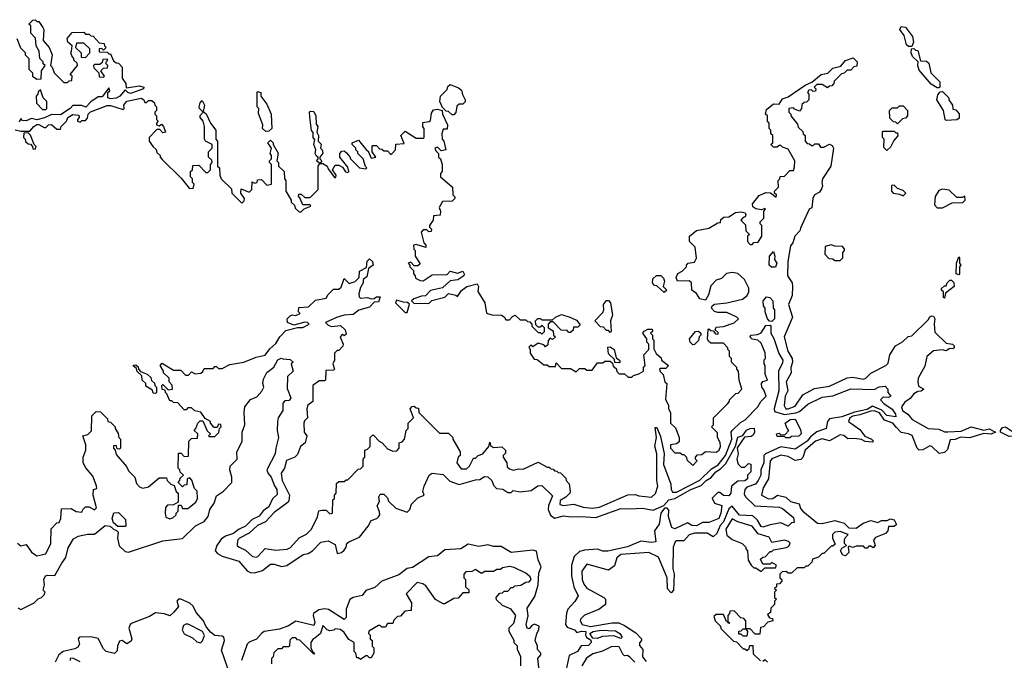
# Model space of a CAD drawing. Extents: x 2737310 to 2869991, y 870230 to 1012730.
# Tile 73 of 256: x 2820379 to 2825859, y 898465 to 902030. Entities that reach past the tile are written whole.
import ezdxf

# ---------------------------------------------------------------- set-up
doc = ezdxf.new("R2010")
doc.units = 0

msp = doc.modelspace()

# ---------------------------------------------------------------- linework, layer by layer
at = {"layer": '0CON02XD'}
for points in [[(2820362.5, 901925), (2820383, 901873), (2820408.3, 901848.3), (2820410, 901835), (2820430, 901815), (2820430, 901755), (2820450, 901735), (2820450, 901715), (2820475, 901700), (2820498.3, 901701.7), (2820500, 901745), (2820520, 901775), (2820510, 901785), (2820510, 901795), (2820490, 901815), (2820487.5, 901855), (2820470, 901885), (2820467, 901927), (2820440, 901955), (2820440, 901995), (2820430, 902005), (2820451.7, 902028.3), (2820465, 902030), (2820475, 902020), (2820485, 902020), (2820507, 901987), (2820512.5, 901975), (2820510, 901915), (2820542.5, 901875), (2820560, 901835), (2820550, 901775), (2820560, 901765), (2820570, 901735), (2820625, 901680), (2820645, 901680), (2820655, 901690), (2820668.3, 901691.7), (2820670, 901715), (2820660, 901725), (2820700, 901775), (2820698.3, 901788.3), (2820680, 901805), (2820680, 901815), (2820668.3, 901828.3), (2820662.5, 901845), (2820667.5, 901855), (2820670, 901885), (2820647.5, 901905), (2820642.5, 901925), (2820671.7, 901958.3), (2820735, 901960), (2820745, 901950), (2820765, 901950), (2820775, 901940), (2820788.3, 901938.3), (2820821.7, 901901.7), (2820848.3, 901898.3), (2820850, 901885), (2820860, 901875), (2820845, 901860), (2820835, 901870), (2820821.7, 901868.3), (2820821.7, 901851.7), (2820865, 901850), (2820875, 901840), (2820885, 901840), (2820901.7, 901801.7), (2820915, 901790), (2820928.3, 901788.3), (2820950, 901765), (2820950, 901705), (2820970, 901675), (2820971.7, 901651.7), (2821045, 901662.5), (2821070, 901655), (2821067.5, 901645), (2820995, 901620), (2820980, 901625), (2820965, 901640), (2820935.8, 901604.2), (2820915, 901593.8), (2820885, 901590), (2820870, 901595), (2820870, 901625), (2820880, 901635), (2820875, 901650), (2820838.3, 901601.7), (2820815, 901600), (2820775, 901572.5), (2820746.7, 901543.3), (2820725, 901552.5), (2820675, 901552.5), (2820660, 901535), (2820605, 901501.2), (2820555, 901502.5), (2820516.4, 901483.6), (2820475, 901472.5), (2820445, 901480), (2820415, 901467.5), (2820395, 901470), (2820385, 901480), (2820375, 901460)], [(2825345, 901880), (2825325, 901880), (2825315, 901890), (2825301.7, 901941.7), (2825277.5, 901975), (2825285, 901992.5), (2825309.3, 901989.3), (2825347, 901937), (2825352.5, 901905), (2825345, 901880)], [(2820745, 901820), (2820770, 901845), (2820768.3, 901868.3), (2820735, 901900), (2820695, 901900), (2820690, 901875), (2820720, 901845), (2820721.7, 901821.7), (2820745, 901820)], [(2825495, 901650), (2825485, 901650), (2825451.7, 901671.7), (2825385, 901750), (2825377.5, 901775), (2825380, 901795), (2825347.5, 901825), (2825340, 901845), (2825341.7, 901868.3), (2825355, 901870), (2825365, 901860), (2825378.3, 901858.3), (2825391.7, 901801.7), (2825425, 901800), (2825438.3, 901788.3), (2825450, 901735), (2825500, 901685), (2825500, 901655), (2825495, 901650)], [(2820845, 901710), (2820850, 901715), (2820830, 901745), (2820845, 901760), (2820868.3, 901761.7), (2820870, 901775), (2820860, 901785), (2820860, 901795), (2820870, 901805), (2820865, 901810), (2820841.7, 901808.3), (2820838.3, 901791.7), (2820825, 901780), (2820795, 901780), (2820790, 901775), (2820791.7, 901761.7), (2820820, 901735), (2820821.7, 901711.7), (2820845, 901710)], [(2823825, 900060), (2823850, 900075), (2823850, 900095), (2823860, 900105), (2823853.3, 900165), (2823880, 900195), (2823880, 900225), (2823870, 900235), (2823870, 900255), (2823847.5, 900285), (2823855, 900297.5), (2823875, 900307.5), (2823898.3, 900308.3), (2823900, 900295), (2823890, 900285), (2823900, 900275), (2823900, 900255), (2823907.5, 900247.5), (2823908.3, 900198.3), (2823921.7, 900171.7), (2823948.3, 900148.3), (2823950, 900135), (2823990, 900105), (2823975, 900090), (2823945, 900090), (2823940, 900085), (2823943, 900073), (2823960, 900055), (2823970, 900015), (2823980, 900005), (2823973.6, 899916.4), (2823990, 899885), (2823990, 899865), (2824000, 899845), (2824000, 899785), (2824028.3, 899758.3), (2824050, 899705), (2824048.3, 899681.7), (2824035, 899670), (2824000, 899665), (2824000, 899645), (2824025, 899620), (2824055, 899620), (2824065, 899610), (2824075, 899610), (2824090, 899595), (2824091.7, 899581.7), (2824125, 899550), (2824150, 899575), (2824140, 899585), (2824140, 899595), (2824151.7, 899608.3), (2824175, 899610), (2824195, 899627.5), (2824255, 899623.3), (2824272.5, 899635), (2824280, 899655), (2824277, 899677), (2824262.5, 899705), (2824261.7, 899731.7), (2824230, 899765), (2824240, 899775), (2824240, 899815), (2824318.3, 899891.7), (2824330, 899905), (2824330, 899915), (2824365, 899950), (2824378.3, 899951.7), (2824397.5, 899975), (2824382.5, 900025), (2824380, 900075), (2824370, 900085), (2824370, 900095), (2824340, 900125), (2824340, 900145), (2824330, 900155), (2824330, 900185), (2824320, 900195), (2824320, 900205), (2824295, 900230), (2824225, 900230), (2824211.7, 900241.7), (2824207.5, 900255), (2824210, 900305), (2824215, 900310), (2824225, 900300), (2824238.3, 900298.3), (2824251.7, 900281.7), (2824265, 900280), (2824268.3, 900288.3), (2824250, 900305), (2824255, 900320), (2824295, 900322.5), (2824355, 900342.5), (2824380, 900365), (2824370, 900375), (2824315, 900400), (2824265, 900400), (2824246.4, 900406.4), (2824230, 900425), (2824233, 900437), (2824245, 900447.5), (2824315, 900453.8), (2824402.5, 900475), (2824427.5, 900495), (2824437.5, 900515), (2824437, 900537), (2824412.5, 900585), (2824375, 900617.5), (2824345, 900622.5), (2824313, 900617), (2824285, 900590), (2824255, 900580), (2824225, 900550), (2824211.7, 900498.3), (2824195, 900470), (2824165, 900477.5), (2824146.4, 900506.4), (2824120, 900525), (2824117.5, 900565), (2824105, 900577.5), (2824040, 900575), (2824032.5, 900595), (2824041.7, 900618.3), (2824065, 900630), (2824090, 900655), (2824090, 900665), (2824100, 900675), (2824135, 900680), (2824146.4, 900703.6), (2824137.5, 900765), (2824106.4, 900796.4), (2824106.7, 900825), (2824145, 900856.7), (2824215, 900870), (2824265, 900900), (2824278.3, 900901.7), (2824281.7, 900918.3), (2824298.3, 900931.7), (2824326.4, 900933.6), (2824363, 900957), (2824395, 900960), (2824416.1, 900956.1), (2824420, 900945), (2824416.7, 900933.3), (2824405, 900930), (2824392.5, 900915), (2824418.3, 900888.3), (2824420, 900855), (2824440, 900835), (2824430, 900825), (2824430, 900795), (2824445, 900780), (2824455, 900780), (2824465, 900790), (2824488.3, 900791.7), (2824510, 900825), (2824510, 900885), (2824500, 900895), (2824500, 900905), (2824520, 900925), (2824520, 900965), (2824530, 900975), (2824525, 900980), (2824507.5, 900972.5), (2824475, 900976.7), (2824459.3, 900989.3), (2824456.7, 901005), (2824495, 901052.5), (2824530.7, 901069.3), (2824557, 901067), (2824588.3, 901041.7), (2824590, 901055), (2824580, 901065), (2824580, 901075), (2824601.7, 901098.3), (2824600, 901135), (2824610, 901145), (2824611.7, 901158.3), (2824635, 901160), (2824665, 901190), (2824685, 901190), (2824691.7, 901211.7), (2824692.5, 901245), (2824655, 901310), (2824625, 901320), (2824615, 901330), (2824605, 901330), (2824595, 901320), (2824575, 901320), (2824560, 901335), (2824570, 901345), (2824570, 901385), (2824560, 901395), (2824560, 901415), (2824550, 901425), (2824550, 901455), (2824540, 901465), (2824540, 901495), (2824530, 901505), (2824535, 901530), (2824575, 901562.5), (2824605, 901560), (2824625, 901590), (2824655, 901600), (2824750, 901665), (2824787.5, 901682.5), (2824840, 901725), (2824877, 901733), (2824905, 901760), (2824948.3, 901771.7), (2824975, 901802.5), (2825017.5, 901817.5), (2825040, 901795), (2825038.3, 901771.7), (2825021.7, 901768.3), (2825005, 901750), (2824985, 901750), (2824968.3, 901731.7), (2824951.7, 901728.3), (2824911.7, 901688.3), (2824910, 901675), (2824898.3, 901661.7), (2824885, 901660), (2824875, 901650), (2824845, 901670), (2824815, 901670), (2824800, 901655), (2824810, 901645), (2824808.3, 901631.7), (2824795, 901630), (2824785, 901640), (2824771.7, 901638.3), (2824762.5, 901625), (2824770, 901615), (2824770, 901585), (2824758.3, 901571.7), (2824745, 901570), (2824731.7, 901558.3), (2824730, 901535), (2824718.3, 901521.7), (2824691.7, 901531.7), (2824685, 901540), (2824660, 901535), (2824660, 901515), (2824670, 901505), (2824670, 901495), (2824708.3, 901448.3), (2824711.7, 901431.7), (2824738.3, 901408.3), (2824740, 901395), (2824750, 901385), (2824750, 901355), (2824761.7, 901341.7), (2824775, 901340), (2824785, 901330), (2824795, 901330), (2824805, 901340), (2824825, 901340), (2824835, 901320), (2824855, 901320), (2824885, 901337.5), (2824900, 901330), (2824907.5, 901315), (2824892.5, 901215), (2824847.5, 901145), (2824842.5, 901125), (2824847.5, 901105), (2824841.7, 901088.3), (2824829.3, 901070.7), (2824802.5, 901055), (2824792.5, 901035), (2824787, 900983), (2824772.5, 900975), (2824725, 900870), (2824720, 900855), (2824693.8, 900826.2), (2824681.7, 900788.3), (2824668.3, 900771.7), (2824653.6, 900683.6), (2824652.5, 900605), (2824677.5, 900565), (2824680, 900545), (2824677.5, 900495), (2824657.5, 900445), (2824680, 900375), (2824633.8, 900265), (2824653.8, 900185), (2824677.5, 900145), (2824680, 900125), (2824670, 900095), (2824672.5, 900065), (2824643.8, 900015), (2824653.3, 899965), (2824640, 899935), (2824633.6, 899883.6), (2824642.5, 899865), (2824655, 899864.2), (2824695, 899880), (2824737, 899943), (2824803, 899977), (2824885, 899990), (2824985, 900036.7), (2825015, 900040), (2825075, 900030), (2825087.5, 900035), (2825115, 900062.5), (2825200, 900105), (2825211.7, 900118.3), (2825222.5, 900165), (2825252.5, 900215), (2825293, 900237), (2825323, 900267), (2825345, 900270), (2825435, 900360), (2825443.6, 900376.4), (2825455, 900382.5), (2825465, 900380), (2825472.5, 900365), (2825467.5, 900335), (2825471.7, 900291.7), (2825535, 900230), (2825570, 900225), (2825580, 900215), (2825580, 900205), (2825571.7, 900198.3), (2825555, 900200), (2825535, 900187.5), (2825515, 900193.3), (2825465, 900187.5), (2825427.5, 900155), (2825417, 900103), (2825380, 900035), (2825377.5, 900015), (2825381.7, 899991.7), (2825410, 899975), (2825396.7, 899963.3), (2825378.3, 899961.7), (2825355, 899947.5), (2825335, 899922.5), (2825305, 899902.5), (2825286.2, 899875), (2825291.2, 899855), (2825321.2, 899835), (2825346.7, 899805), (2825435, 899755.7), (2825495, 899751.4), (2825525, 899736.7), (2825545, 899736.2), (2825619.3, 899740.7), (2825675, 899763.8), (2825745, 899746.7), (2825775, 899752.5), (2825810, 899735), (2825785, 899723.3), (2825745, 899727.5), (2825665, 899703.3), (2825615, 899706.7), (2825585, 899693.3), (2825558.3, 899691.7), (2825542.3, 899637.7), (2825525, 899621.2), (2825497, 899617), (2825455.6, 899655.6), (2825445, 899658), (2825405, 899635.8), (2825385, 899633.8), (2825373.8, 899645), (2825345.5, 899715.5), (2825325, 899725.8), (2825285, 899732.5), (2825258.3, 899761.7), (2825237.5, 899785), (2825192.1, 899802.1), (2825165, 899841.9), (2825135, 899852.7), (2825115, 899852.1), (2825055, 899830.6), (2825015, 899824.2), (2824998.8, 899815), (2824991.2, 899795), (2825055, 899750), (2825083.3, 899713.3), (2825120, 899695), (2825130, 899685), (2825125, 899680), (2825085, 899682.5), (2825063.3, 899693.3), (2825025, 899700), (2824987, 899697), (2824965, 899716.7), (2824945, 899720), (2824885, 899686.7), (2824845, 899697.5), (2824807.5, 899685), (2824750, 899635), (2824737, 899593), (2824727, 899583), (2824695, 899577.5), (2824655, 899600), (2824615, 899606.7), (2824565, 899586.2), (2824556.1, 899573.9), (2824546.7, 899475), (2824516.7, 899425), (2824507.5, 899385), (2824546.4, 899363.6), (2824570, 899365), (2824596.4, 899383.6), (2824643.6, 899373.6), (2824669.3, 899349.3), (2824716.4, 899336.4), (2824725, 899310), (2824737.5, 899295), (2824818.3, 899228.3), (2824845, 899226.7), (2824916.4, 899243.6), (2824968.3, 899228.3), (2824993, 899203), (2825035, 899200)], [(2820525, 901530), (2820530, 901535), (2820530, 901575), (2820510, 901595), (2820495, 901640), (2820481.7, 901628.3), (2820480, 901615), (2820470, 901605), (2820472.5, 901565), (2820505, 901530), (2820525, 901530)], [(2821748.3, 901408.3), (2821730, 901425), (2821732.5, 901445), (2821708.3, 901508.3), (2821710, 901535), (2821700, 901545), (2821700, 901625), (2821705, 901630), (2821720, 901625), (2821720, 901605), (2821755, 901560), (2821777.5, 901505), (2821782.5, 901425), (2821765, 901410), (2821748.3, 901408.3)], [(2822795, 901500), (2822785, 901500), (2822765, 901520), (2822751.7, 901521.7), (2822731.7, 901541.7), (2822717.5, 901575), (2822720, 901605), (2822758.3, 901641.7), (2822761.7, 901658.3), (2822775, 901670), (2822821.7, 901651.7), (2822838.3, 901638.3), (2822843, 901613), (2822857.5, 901585), (2822857.5, 901572.5), (2822845, 901560), (2822825, 901560), (2822811.7, 901548.3), (2822807, 901513), (2822795, 901500)], [(2825535, 901470), (2825530, 901475), (2825520, 901525), (2825482.5, 901585), (2825488.3, 901611.7), (2825501.7, 901628.3), (2825515, 901630), (2825550, 901595), (2825550, 901585), (2825570, 901555), (2825571.7, 901531.7), (2825588.3, 901528.3), (2825607, 901507), (2825607, 901483), (2825595, 901472.5), (2825535, 901470)], [(2820457.5, 901435), (2820475, 901447.5), (2820485, 901447.5), (2820515, 901430), (2820525, 901430), (2820540, 901445), (2820555, 901447.5), (2820585, 901420), (2820605, 901420), (2820610, 901435), (2820640, 901465), (2820647.5, 901485), (2820675, 901502.5), (2820708.3, 901498.3), (2820710, 901485), (2820700, 901475), (2820700, 901465), (2820715, 901460), (2820725, 901470), (2820745, 901470), (2820757, 901483), (2820760, 901505), (2820773, 901517), (2820865, 901552.5), (2820885, 901552.5), (2820955, 901530), (2820960, 901535), (2820957.5, 901555), (2820975, 901576.7), (2821055, 901592.5), (2821070, 901585), (2821075, 901570), (2821085, 901570), (2821095, 901580), (2821115, 901580), (2821128.3, 901568.3), (2821130, 901555), (2821140, 901545), (2821140, 901525), (2821130, 901515), (2821130, 901505), (2821140, 901495), (2821140, 901475), (2821150, 901465), (2821140, 901455), (2821140, 901445), (2821155, 901440), (2821168.3, 901448.3), (2821180, 901435), (2821190, 901405), (2821175, 901400), (2821158.3, 901418.3), (2821141.7, 901418.3), (2821100, 901375), (2821100, 901355), (2821121.7, 901321.7), (2821138.3, 901308.3), (2821141.7, 901291.7), (2821160, 901275), (2821160, 901265), (2821171.7, 901251.7), (2821278.3, 901148.3), (2821321.7, 901091.7), (2821345, 901090), (2821350, 901115), (2821340, 901125), (2821340, 901145), (2821330, 901155), (2821330, 901185), (2821340, 901195), (2821341.7, 901218.3), (2821375, 901220), (2821415, 901180), (2821425, 901180), (2821440, 901195), (2821440, 901225), (2821450, 901235), (2821448.3, 901248.3), (2821430, 901265), (2821430, 901295), (2821450, 901315), (2821450, 901335), (2821413.3, 901353.3), (2821407.5, 901365), (2821407.5, 901435), (2821400, 901465), (2821382.5, 901485), (2821383, 901497), (2821400, 901515), (2821380, 901535), (2821377.5, 901545), (2821383, 901567), (2821395, 901580), (2821407.5, 901555), (2821400, 901520), (2821417, 901507), (2821440, 901455), (2821470, 901415), (2821470, 901365), (2821480, 901355), (2821480, 901215), (2821490, 901205), (2821492.5, 901165), (2821500, 901145), (2821558.3, 901088.3), (2821560, 901065), (2821615, 901010), (2821628.3, 901021.7), (2821630, 901035), (2821610, 901065), (2821611.7, 901088.3), (2821655, 901070), (2821670, 901085), (2821671.7, 901128.3), (2821685, 901120), (2821700, 901125), (2821701.7, 901138.3), (2821725, 901140), (2821755, 901110), (2821780, 901115), (2821780, 901225), (2821770, 901235), (2821770, 901245), (2821780, 901255), (2821780, 901275), (2821772.5, 901285), (2821780, 901315), (2821760, 901345), (2821775, 901360), (2821790, 901345), (2821790, 901335), (2821817, 901287), (2821810, 901245), (2821820, 901235), (2821820, 901215), (2821850, 901185), (2821852.5, 901145), (2821860, 901135), (2821860, 901075), (2821890, 901025), (2821890, 901015), (2821908.3, 900998.3), (2821911.7, 900981.7), (2821935, 900960), (2821945, 900960), (2821961.7, 900978.3), (2821998.3, 900991.7), (2821995, 901000), (2821955, 901000), (2821938.3, 901038.3), (2821930, 901045), (2821931.7, 901058.3), (2821945, 901060), (2821965, 901040), (2821995, 901040), (2822040, 901085), (2822040, 901215), (2822050, 901230), (2822030, 901245), (2822040, 901255), (2822040, 901265), (2822030, 901270), (2822022.5, 901285), (2822027.5, 901305), (2822016.7, 901335), (2822021.7, 901361.7), (2822012.5, 901375), (2822011.7, 901401.7), (2822003.6, 901413.6), (2821993, 901487), (2821992.5, 901517.5), (2821998.3, 901521.7), (2822015, 901520), (2822027.5, 901495), (2822028.3, 901448.3), (2822037.5, 901435), (2822032.5, 901405), (2822042.5, 901385), (2822040, 901355), (2822057, 901337), (2822052.5, 901315), (2822062.5, 901305), (2822066.4, 901286.4), (2822050, 901265), (2822050, 901255), (2822060, 901245), (2822050, 901230), (2822065, 901230), (2822090, 901215), (2822095, 901200), (2822131.7, 901151.7), (2822138.3, 901151.7), (2822140, 901165), (2822120, 901195), (2822135, 901220), (2822155, 901220), (2822175, 901210), (2822193, 901183), (2822205, 901180), (2822210, 901185), (2822205, 901210), (2822160, 901265), (2822160, 901285), (2822171.7, 901298.3), (2822185, 901300), (2822198.3, 901288.3), (2822217, 901267), (2822220, 901255), (2822270, 901205), (2822305, 901200), (2822310, 901205), (2822302.5, 901212.5), (2822290, 901255), (2822260, 901285), (2822260, 901295), (2822250, 901305), (2822250, 901315), (2822230, 901335), (2822230, 901345), (2822265, 901360), (2822311.7, 901301.7), (2822318.3, 901298.3), (2822335, 901260), (2822360, 901265), (2822340, 901295), (2822340, 901325), (2822345, 901330), (2822365, 901330), (2822381.7, 901311.7), (2822395, 901310), (2822405, 901300), (2822425, 901300), (2822441.7, 901281.7), (2822448.3, 901281.7), (2822470, 901305), (2822471.7, 901338.3), (2822518.3, 901341.7), (2822500, 901385), (2822525, 901410), (2822585, 901370), (2822625, 901370), (2822630, 901375), (2822630, 901425), (2822623, 901433), (2822621.7, 901458.3), (2822657, 901463), (2822665, 901470), (2822670.7, 901509.3), (2822681.7, 901528.3), (2822705, 901532.5), (2822730, 901525), (2822732.5, 901505), (2822760, 901445), (2822758.3, 901421.7), (2822735, 901420), (2822727.5, 901395), (2822730, 901365), (2822740, 901355), (2822750, 901305), (2822725, 901300), (2822705, 901320), (2822690, 901315), (2822695, 901300), (2822710, 901285), (2822710, 901265), (2822720, 901255), (2822730, 901225), (2822730, 901185), (2822720, 901175), (2822720, 901155), (2822788.3, 901098.3), (2822790, 901055), (2822800, 901045), (2822800, 901035), (2822785, 901020), (2822731.7, 901018.3), (2822712.5, 900985), (2822720, 900965), (2822718.3, 900941.7), (2822681.7, 900938.3), (2822680, 900915), (2822660, 900885), (2822660, 900875), (2822670, 900865), (2822668.3, 900851.7), (2822655, 900850), (2822645, 900860), (2822625, 900860), (2822612.5, 900847.5), (2822628.3, 900788.3), (2822640, 900775), (2822638.3, 900761.7), (2822585, 900780), (2822570, 900775), (2822573, 900753), (2822580, 900745), (2822580, 900715), (2822608.3, 900671.7), (2822595, 900660), (2822575, 900660), (2822555, 900680), (2822540, 900675), (2822550, 900665), (2822550, 900655), (2822570, 900635), (2822570, 900615), (2822580, 900605), (2822581.7, 900591.7), (2822608.3, 900578.3), (2822625, 900577.5), (2822675, 900610), (2822757, 900613), (2822775, 900630), (2822815, 900620), (2822845, 900630), (2822852.5, 900615), (2822850, 900605), (2822817, 900583), (2822775, 900577.5), (2822731.7, 900538.3), (2822665, 900522.5), (2822637, 900493), (2822615, 900492.5), (2822573.3, 900476.7), (2822560, 900465), (2822573.3, 900453.3), (2822655, 900450), (2822673, 900467), (2822745, 900486.7), (2822765, 900506.7), (2822807, 900497), (2822815, 900490), (2822837, 900523), (2822867.5, 900545), (2822925, 900560), (2822932.5, 900545), (2822928.3, 900518.3), (2822967.5, 900455), (2822977, 900397), (2823007, 900387), (2823060, 900385), (2823075, 900377.5), (2823085, 900360), (2823105, 900360), (2823120.7, 900379.3), (2823136.4, 900386.4), (2823165, 900360), (2823195, 900360), (2823205, 900350), (2823218.3, 900348.3), (2823230, 900335), (2823230, 900325), (2823265, 900290), (2823275, 900290), (2823285, 900280), (2823300, 900295), (2823300, 900315), (2823285, 900330), (2823275, 900320), (2823265, 900320), (2823251.7, 900331.7), (2823250, 900355), (2823263, 900367), (2823277, 900367), (2823285, 900360), (2823345, 900360), (2823360, 900375), (2823395, 900390), (2823440, 900375), (2823478.3, 900358.3), (2823498.3, 900331.7), (2823485, 900320), (2823461.7, 900318.3), (2823458.3, 900301.7), (2823445, 900290), (2823435, 900290), (2823425, 900300), (2823391.7, 900301.7), (2823348.3, 900348.3), (2823331.7, 900348.3), (2823320, 900335), (2823320, 900315), (2823348.3, 900298.3), (2823350, 900275), (2823360, 900265), (2823345, 900250), (2823331.7, 900258.3), (2823320, 900245), (2823318.3, 900221.7), (2823305, 900210), (2823295, 900220), (2823265, 900230), (2823235, 900210), (2823225, 900220), (2823211.7, 900208.3), (2823220, 900195), (2823220, 900175), (2823241.7, 900141.7), (2823258.3, 900138.3), (2823295, 900110), (2823315, 900110), (2823325, 900100), (2823360, 900100), (2823365, 900120), (2823395, 900090), (2823445, 900090), (2823475, 900070), (2823495, 900090), (2823525, 900090), (2823535, 900080), (2823565, 900080), (2823595, 900120), (2823625, 900120), (2823635, 900130), (2823665, 900130), (2823678.3, 900118.3), (2823681.7, 900101.7), (2823698.3, 900088.3), (2823701.7, 900071.7), (2823715, 900060), (2823745, 900060), (2823765, 900040), (2823785, 900040), (2823795, 900050), (2823825, 900060)], [(2825265, 901450), (2825255, 901460), (2825241.7, 901461.7), (2825221.7, 901481.7), (2825220, 901525), (2825235, 901540), (2825265, 901540), (2825275, 901550), (2825295, 901550), (2825320, 901525), (2825320, 901495), (2825308.3, 901481.7), (2825291.7, 901478.3), (2825265, 901450)], [(2820353, 901417), (2820385, 901410), (2820435, 901410), (2820457.5, 901435)], [(2825205, 901302.5), (2825188.3, 901318.3), (2825190, 901365), (2825180, 901375), (2825180, 901405), (2825185, 901410), (2825245, 901410), (2825255, 901400), (2825265, 901400), (2825267, 901383), (2825243, 901357), (2825225, 901320), (2825205, 901302.5)], [(2820465, 901310), (2820470, 901325), (2820460, 901335), (2820438.3, 901388.3), (2820425, 901400), (2820401.7, 901398.3), (2820400, 901375), (2820410, 901365), (2820411.7, 901351.7), (2820425, 901340), (2820438.3, 901338.3), (2820450, 901325), (2820451.7, 901311.7), (2820465, 901310)], [(2825295, 901050), (2825310, 901065), (2825295, 901080), (2825265, 901090), (2825245, 901110), (2825231.7, 901108.3), (2825230, 901075), (2825240, 901065), (2825275, 901060), (2825295, 901050)], [(2825515, 900982.5), (2825568.3, 901011.7), (2825627, 901013), (2825640, 901025), (2825638.3, 901048.3), (2825625, 901040), (2825595, 901040), (2825551.7, 901081.7), (2825515, 901087.5), (2825495, 901080), (2825473.6, 901046.4), (2825470.7, 901000.7), (2825485, 900983.3), (2825515, 900982.5)], [(2824945, 900690), (2824960, 900705), (2824960, 900735), (2824970, 900745), (2824970, 900755), (2824958.3, 900768.3), (2824915, 900770), (2824895, 900777.5), (2824861.7, 900768.3), (2824860, 900725), (2824881.7, 900701.7), (2824905, 900700), (2824915, 900690), (2824945, 900690)], [(2821318.3, 900051.7), (2821335, 900070), (2821355, 900060), (2821387, 900063), (2821398.3, 900071.7), (2821405, 900090), (2821455, 900090), (2821465, 900100), (2821475, 900100), (2821485, 900090), (2821505, 900090), (2821548.3, 900111.7), (2821626.4, 900123.6), (2821695, 900152.5), (2821745, 900163.3), (2821770.7, 900199.3), (2821805, 900227.5), (2821827.5, 900265), (2821859.3, 900300.7), (2821925, 900317.5), (2821955, 900316.7), (2821990, 900335), (2821980, 900345), (2821965, 900346.2), (2821905, 900330), (2821870, 900345), (2821867.5, 900365), (2821885, 900382.5), (2821895, 900387.5), (2821916.4, 900383.6), (2821940, 900395), (2821930, 900405), (2821931.7, 900428.3), (2821987, 900433), (2822025, 900470), (2822085, 900480), (2822095, 900500), (2822125, 900530), (2822155, 900530), (2822168.3, 900541.7), (2822185, 900590), (2822213, 900563), (2822245, 900572.5), (2822267.5, 900595), (2822270, 900630), (2822308.3, 900651.7), (2822313, 900687), (2822325, 900700), (2822342.5, 900685), (2822346.7, 900665), (2822320, 900645), (2822310.7, 900599.3), (2822290, 900585), (2822290, 900565), (2822275, 900540), (2822266.7, 900505), (2822268.3, 900488.3), (2822275, 900480), (2822313.6, 900483.6), (2822335, 900476.7), (2822351.7, 900478.3), (2822365, 900487.5), (2822385, 900487.5), (2822375, 900460), (2822352.5, 900457.5), (2822325, 900430), (2822266.1, 900413.9), (2822235, 900390), (2822184.1, 900385.9), (2822142.5, 900372.5), (2822080, 900345), (2822095, 900330), (2822115, 900323.3), (2822165, 900327.5), (2822190, 900305), (2822195, 900280), (2822185, 900270), (2822175, 900280), (2822162.5, 900265), (2822180, 900225), (2822177, 900213), (2822155, 900190), (2822145, 900190), (2822130, 900175), (2822130, 900135), (2822122.5, 900115), (2822130, 900085), (2822125, 900080), (2822081.7, 900078.3), (2822080, 900025), (2822075, 900020), (2822045, 900020), (2822010, 899995), (2822010, 899905), (2821982.5, 899885), (2821977.5, 899865), (2821980, 899815), (2821963, 899797), (2821960, 899785), (2821962.5, 899735), (2821977.5, 899715), (2821967.5, 899675), (2821942.5, 899655), (2821925, 899610), (2821910, 899595), (2821863.6, 899576.4), (2821852.5, 899535), (2821833.6, 899506.4), (2821840, 899465), (2821880, 899385), (2821877.5, 899355), (2821872.5, 899345), (2821795, 899287.5), (2821747.5, 899235), (2821702.5, 899215), (2821655, 899172.5), (2821602.5, 899145), (2821593.3, 899135), (2821590, 899115), (2821590, 899105), (2821600, 899095), (2821635, 899077.5), (2821673.9, 899043.9), (2821695, 899040), (2821705, 899042.5), (2821745, 899087.5), (2821805, 899077.5), (2821867, 899083), (2821886.4, 899093.6), (2821935, 899147.5), (2821975, 899167.5), (2822002.5, 899195), (2822037, 899263), (2822043.3, 899296.7), (2822061.7, 899301.7), (2822085, 899300), (2822105, 899280), (2822120, 899285), (2822122.5, 899357.5), (2822130, 899365), (2822130, 899385), (2822140, 899395), (2822141.7, 899448.3), (2822155, 899460), (2822185, 899460), (2822195, 899470), (2822205, 899470), (2822261.7, 899528.3), (2822275, 899530), (2822290, 899545), (2822290, 899585), (2822300, 899595), (2822300, 899635), (2822315, 899640), (2822330, 899655), (2822330, 899705), (2822341.7, 899718.3), (2822348.3, 899718.3), (2822380, 899685), (2822396.4, 899676.4), (2822425, 899642.5), (2822455, 899630), (2822478.3, 899631.7), (2822490, 899645), (2822490, 899675), (2822508.3, 899681.7), (2822520, 899695), (2822530, 899745), (2822540, 899755), (2822540, 899785), (2822570, 899815), (2822552.5, 899865), (2822563, 899877), (2822575, 899880), (2822585, 899870), (2822598.3, 899868.3), (2822600, 899845), (2822715, 899730), (2822765, 899730), (2822790, 899705), (2822790, 899695), (2822830, 899625), (2822830, 899605), (2822820, 899595), (2822812.5, 899565), (2822835, 899530), (2822865, 899530), (2822882.5, 899545), (2822905, 899590), (2822915, 899590), (2822930, 899605), (2822956.4, 899613.6), (2822990, 899655), (2822995, 899680), (2823000, 899660), (2823015, 899650), (2823063, 899653), (2823082.5, 899635), (2823081.7, 899618.3), (2823070, 899605), (2823070, 899595), (2823090, 899565), (2823091.7, 899541.7), (2823105, 899530), (2823125, 899522.5), (2823155, 899530), (2823181.7, 899528.3), (2823265, 899567.5), (2823315, 899540), (2823325, 899540), (2823335, 899530), (2823348.3, 899528.3), (2823355, 899520), (2823368.3, 899518.3), (2823375, 899510), (2823388.3, 899508.3), (2823418.3, 899478.3), (2823420, 899465), (2823437.5, 899447.5), (2823442.5, 899405), (2823440, 899395), (2823417.7, 899372.3), (2823387.5, 899355), (2823385, 899332.5), (2823405, 899327.5), (2823463.6, 899333.6), (2823515, 899316.7), (2823565, 899311.2), (2823605, 899316.7), (2823635, 899330), (2823763.6, 899386.4), (2823805, 899388.8), (2823825, 899380), (2823895, 899373.8), (2823916.6, 899393.4), (2823930, 899435), (2823924.2, 899465), (2823924.2, 899614.2), (2823913.9, 899656.1), (2823923.3, 899705), (2823915, 899760), (2823925, 899760), (2823945, 899710), (2823965.6, 899615.6), (2823962, 899555), (2824003.3, 899445), (2824004, 899415), (2824011.4, 899401.4), (2824035, 899400.8), (2824165, 899467.5), (2824229.5, 899530.5), (2824266.1, 899553.9), (2824307.1, 899605), (2824342.9, 899695), (2824338.8, 899735), (2824343.3, 899745), (2824390.9, 899789.1), (2824415.7, 899804.3), (2824486.7, 899875), (2824503.3, 899905), (2824532.5, 899935), (2824520.7, 899970.7), (2824510, 899985), (2824507.5, 900005), (2824515, 900017.5), (2824540, 900025), (2824527, 900057), (2824527.5, 900105), (2824522.5, 900115), (2824523, 900137), (2824530, 900145), (2824527, 900177), (2824505, 900230), (2824487, 900247), (2824455, 900252.5), (2824442.5, 900265), (2824450, 900275), (2824485, 900277.5), (2824505, 900287.5), (2824531.7, 900328.3), (2824555, 900330), (2824560, 900325), (2824560, 900285), (2824576.4, 900256.4), (2824603, 900173), (2824626.7, 900135), (2824625, 900120), (2824602.5, 900075), (2824604.2, 899965), (2824577, 899867), (2824580, 899850), (2824635, 899832.5), (2824697.9, 899842.1), (2824719.4, 899850.6), (2824765, 899890), (2824845, 899930), (2824905, 899936.7), (2825005, 899976.7), (2825135, 899972.5), (2825163, 899987), (2825195, 899990), (2825210, 899975), (2825210, 899955), (2825227.5, 899935), (2825215, 899927.5), (2825185, 899930), (2825170, 899915), (2825187.5, 899895), (2825235, 899863.3), (2825253.3, 899835), (2825255, 899820), (2825205, 899828), (2825178, 899858), (2825125, 899878.8), (2825095, 899861.8), (2825025, 899845.6), (2824955, 899820.8), (2824885, 899808.8), (2824873.8, 899795), (2824867.5, 899755), (2824815, 899737.5), (2824780.3, 899709.7), (2824761.2, 899685), (2824695, 899640), (2824615, 899654), (2824530, 899615), (2824520, 899605), (2824520, 899565), (2824503.3, 899525), (2824503.3, 899495), (2824488.8, 899465), (2824474.2, 899445.8), (2824425, 899428), (2824413.8, 899415), (2824411.2, 899391.2), (2824417.5, 899375), (2824470, 899325), (2824605, 899316.7), (2824625, 899310), (2824685, 899260), (2824688.3, 899231.7), (2824675, 899230), (2824655, 899212.5), (2824615, 899230), (2824555, 899220), (2824515, 899206.2), (2824505, 899210), (2824485.6, 899245.6), (2824458.8, 899268.8), (2824385, 899273.8), (2824345, 899322.5), (2824325, 899307.5), (2824295.8, 899235), (2824278, 899215), (2824258.3, 899171.7), (2824238.3, 899151.7), (2824205, 899173.3), (2824135, 899172), (2824105, 899163.3), (2824075, 899130), (2824055, 899130), (2824035, 899130), (2824026.1, 899123.9), (2824016, 899095), (2824013.8, 898975), (2824021.2, 898945), (2824017.5, 898855), (2824005, 898840), (2823983.6, 898863.6), (2823982.5, 898925), (2823935, 899040), (2823880, 899065), (2823725, 899053.3), (2823702.5, 899035), (2823689.3, 898990.7), (2823655, 898967.5), (2823535, 899000), (2823508.3, 898961.7), (2823510, 898915), (2823519.3, 898889.3), (2823535, 898867.5), (2823630, 898815), (2823640, 898805), (2823640, 898775), (2823601.7, 898748.3), (2823523, 898717), (2823500, 898695), (2823497.5, 898685), (2823510, 898665), (2823555, 898654.2), (2823676.4, 898673.6), (2823713, 898673), (2823745, 898660), (2823808.3, 898618.3), (2823840, 898585), (2823840, 898575), (2823828.3, 898561.7), (2823828.3, 898548.3), (2823847.5, 898525), (2823845.7, 898485), (2823865, 898458)], [(2824562.5, 900652.5), (2824550, 900665), (2824552.5, 900715), (2824575, 900740), (2824582.5, 900715), (2824580, 900695), (2824592.5, 900675), (2824585, 900653.3), (2824562.5, 900652.5)], [(2825605, 900610), (2825590, 900615), (2825592.5, 900675), (2825605, 900710), (2825610, 900705), (2825610, 900675), (2825617.5, 900665), (2825610, 900655), (2825610, 900615), (2825605, 900610)], [(2823965, 900512.5), (2823925, 900550), (2823911.7, 900551.7), (2823900, 900565), (2823901.7, 900588.3), (2823923, 900607), (2823947, 900607), (2823961.7, 900591.7), (2823967.5, 900575), (2823960, 900545), (2823980, 900525), (2823965, 900512.5)], [(2825525, 900480), (2825520, 900485), (2825520, 900515), (2825510, 900525), (2825510, 900535), (2825525, 900550), (2825535, 900550), (2825540, 900565), (2825555, 900580), (2825565, 900580), (2825577, 900567), (2825580, 900545), (2825531.7, 900508.3), (2825525, 900480)], [(2824565, 900350), (2824551.7, 900351.7), (2824540, 900365), (2824527.5, 900405), (2824527.5, 900425), (2824518.3, 900438.3), (2824517.5, 900465), (2824535, 900487.5), (2824553.6, 900483.6), (2824570, 900465), (2824572.5, 900425), (2824580, 900415), (2824580, 900365), (2824565, 900350)], [(2822535, 900400), (2822547.5, 900447.5), (2822537, 900457), (2822515, 900457.5), (2822475, 900470), (2822470, 900455), (2822525, 900400), (2822535, 900400)], [(2823665, 900290), (2823655, 900300), (2823645, 900300), (2823628.3, 900318.3), (2823611.7, 900321.7), (2823580, 900355), (2823625, 900400), (2823630, 900415), (2823627.5, 900445), (2823645, 900467.5), (2823655, 900467.5), (2823666.7, 900455), (2823677.5, 900385), (2823667.5, 900355), (2823670, 900295), (2823665, 900290)], [(2824125, 900220), (2824110, 900235), (2824107.5, 900255), (2824140, 900295), (2824156.4, 900296.4), (2824170, 900285), (2824170, 900275), (2824160, 900265), (2824157.5, 900245), (2824135, 900222.5), (2824125, 900220)], [(2823715, 900120), (2823691.7, 900121.7), (2823688.3, 900138.3), (2823655, 900170), (2823651.7, 900208.3), (2823665, 900210), (2823687.5, 900195), (2823698.3, 900148.3), (2823717.5, 900135), (2823720, 900125), (2823715, 900120)], [(2820368.3, 898758.3), (2820385, 898747.5), (2820460, 898785), (2820481.7, 898808.3), (2820500, 898815), (2820515, 898830), (2820520, 898845), (2820510, 898855), (2820516.2, 898885), (2820512.5, 898915), (2820522.5, 898935), (2820535, 898940), (2820575, 898937.5), (2820613.3, 899005), (2820635, 899036.7), (2820649.1, 899090.9), (2820678, 899142), (2820705, 899156.2), (2820757, 899167), (2820795, 899167.5), (2820853.6, 899216.4), (2820881.7, 899211.7), (2820900, 899195), (2820918.3, 899188.3), (2820927.5, 899177.5), (2820923.3, 899145), (2820933, 899103), (2820965, 899070), (2820985, 899066.7), (2821175, 899130), (2821285, 899143.3), (2821357, 899213), (2821405, 899237.5), (2821427.5, 899265), (2821437.5, 899305), (2821460.7, 899339.3), (2821475, 899380), (2821513, 899407), (2821560, 899455), (2821560, 899485), (2821547.5, 899525), (2821550, 899545), (2821590, 899585), (2821587.5, 899625), (2821617, 899683), (2821617.5, 899735), (2821632.5, 899775), (2821627.5, 899845), (2821632.5, 899875), (2821663.3, 899916.7), (2821699.3, 899930.7), (2821726.1, 899963.9), (2821736.7, 899985), (2821731.2, 900005), (2821735, 900030), (2821753.6, 900066.4), (2821793, 900097), (2821815, 900137.5), (2821833.6, 900146.4), (2821843.3, 900143.3), (2821885, 900140), (2821900, 900125), (2821890, 900115), (2821900, 900075), (2821870, 900045), (2821868.3, 899978.3), (2821887.5, 899925), (2821878.3, 899911.7), (2821855, 899910), (2821843, 899897), (2821842.5, 899855), (2821817.5, 899815), (2821813, 899793), (2821812.5, 899745), (2821820, 899705), (2821803.6, 899646.4), (2821801.2, 899615), (2821753.8, 899525), (2821761.2, 899505), (2821778.8, 899485), (2821796.1, 899436.1), (2821810, 899415), (2821811.7, 899388.3), (2821786.4, 899363.6), (2821765, 899320), (2821733.6, 899296.4), (2821711.7, 899268.3), (2821671.7, 899248.3), (2821635, 899212), (2821595.9, 899194.1), (2821568.7, 899171.3), (2821524.4, 899155.6), (2821500.3, 899139.7), (2821476.2, 899105), (2821466.2, 899075), (2821479.7, 899059.7), (2821505, 899045.7), (2821597.7, 899017.7), (2821645, 898962.5), (2821663.6, 898953.6), (2821685, 898952.5), (2821730, 898965), (2821775, 899000), (2821795, 899000), (2821835, 898986.7), (2821865, 898993.8), (2821956.4, 899053.6), (2821985, 899060), (2822007.5, 899075), (2822055, 899122.5), (2822095, 899130), (2822135, 899110), (2822145, 899060), (2822170, 899065), (2822185, 899077.5), (2822196.7, 899095), (2822200, 899115), (2822210, 899125), (2822269.3, 899150.7), (2822318.3, 899211.7), (2822335, 899242.5), (2822366.1, 899253.9), (2822376.1, 899263.9), (2822382.5, 899275), (2822381.7, 899291.7), (2822367.5, 899325), (2822381.7, 899348.3), (2822377.5, 899375), (2822385, 899390), (2822405, 899390), (2822425, 899370), (2822431.7, 899351.7), (2822471.7, 899311.7), (2822535, 899290), (2822550, 899305), (2822560, 899335), (2822595, 899370), (2822630, 899385), (2822622.5, 899405), (2822630, 899435), (2822657.5, 899495), (2822675, 899507.5), (2822735, 899500), (2822773, 899463), (2822825, 899443.8), (2822915, 899470), (2822939.3, 899470.7), (2822965, 899487.5), (2822985, 899486.7), (2823006.7, 899465), (2823015, 899440), (2823031.7, 899421.7), (2823067, 899417), (2823095, 899400), (2823115, 899400), (2823125, 899410), (2823165, 899402.5), (2823225, 899410), (2823263, 899437), (2823285, 899437.5), (2823345, 899380), (2823322.7, 899327.3), (2823320, 899305), (2823333.4, 899273.4), (2823355, 899256.2), (2823405, 899270), (2823446.4, 899263.6), (2823503.9, 899266.1), (2823585, 899260), (2823725, 899310), (2823775, 899308.8)], [(2820366.4, 899116.4), (2820385, 899102.5), (2820415, 899110), (2820445, 899067.5), (2820475, 899047.5), (2820525, 899057.5), (2820552.5, 899115), (2820553, 899197), (2820585, 899230), (2820598.3, 899231.7), (2820607.5, 899255), (2820611.7, 899308.3), (2820665, 899310), (2820693, 899293), (2820725, 899290), (2820730, 899305), (2820745, 899320), (2820765, 899320), (2820795, 899302.5), (2820807, 899313), (2820787.5, 899385), (2820790, 899415), (2820808.3, 899421.7), (2820807, 899437), (2820785, 899490), (2820747, 899537), (2820732.5, 899565), (2820732.5, 899595), (2820747.5, 899635), (2820747.5, 899665), (2820730, 899715), (2820758.3, 899721.7), (2820778.3, 899741.7), (2820780, 899825), (2820795, 899840), (2820805, 899850), (2820828.3, 899848.3), (2820868.3, 899808.3), (2820870, 899795), (2820885, 899790), (2820910, 899765), (2820910, 899755), (2820927, 899727), (2820930, 899705), (2820940, 899695), (2820940, 899645), (2820935, 899640), (2820921.7, 899641.7), (2820915, 899660), (2820901.7, 899658.3), (2820900, 899645), (2820910, 899635), (2820915, 899610), (2820973, 899543), (2820985, 899520), (2821020, 899485), (2821028.3, 899448.3), (2821045, 899430), (2821065, 899422.5), (2821095, 899430), (2821155, 899480), (2821195, 899480), (2821200, 899465), (2821220, 899445), (2821238.3, 899438.3), (2821250, 899405), (2821260, 899395), (2821260, 899345), (2821235, 899330), (2821201.7, 899328.3), (2821190, 899315), (2821187.5, 899285), (2821191.7, 899261.7), (2821215, 899252.5), (2821231.7, 899258.3), (2821250, 899275), (2821250, 899285), (2821260, 899295), (2821261.7, 899328.3), (2821278.3, 899328.3), (2821285, 899310), (2821315, 899310), (2821360, 899345), (2821367.5, 899365), (2821367, 899407), (2821351.7, 899421.7), (2821337, 899467), (2821325, 899480), (2821310, 899475), (2821308.3, 899441.7), (2821295, 899440), (2821285, 899430), (2821260, 899455), (2821270, 899465), (2821271.7, 899478.3), (2821290, 899495), (2821271.7, 899511.7), (2821270, 899525), (2821260, 899535), (2821261.7, 899618.3), (2821278.3, 899618.3), (2821295, 899600), (2821318.3, 899601.7), (2821320, 899685), (2821335, 899700), (2821368.3, 899701.7), (2821370, 899725), (2821350, 899745), (2821360, 899755), (2821370, 899785), (2821383, 899797), (2821398.3, 899798.3), (2821421.7, 899741.7), (2821440, 899725), (2821430, 899715), (2821435, 899710), (2821465, 899710), (2821487, 899733), (2821490, 899755), (2821500, 899765), (2821498.3, 899778.3), (2821485, 899780), (2821478.3, 899761.7), (2821461.7, 899761.7), (2821440, 899785), (2821440, 899795), (2821411.7, 899811.7), (2821387, 899847), (2821353, 899853), (2821335, 899870), (2821315, 899870), (2821305, 899860), (2821295, 899860), (2821258.3, 899898.3), (2821235, 899900), (2821225, 899910), (2821215, 899910), (2821198.3, 899948.3), (2821190, 899955), (2821188.3, 899968.3), (2821171.7, 899971.7), (2821170, 899995), (2821175, 900000), (2821205, 899970), (2821230, 899975), (2821227, 899997), (2821210, 900015), (2821210, 900035), (2821180, 900065), (2821180, 900075), (2821160, 900105), (2821171.7, 900118.3), (2821235, 900080), (2821275, 900080), (2821301.7, 900051.7), (2821318.3, 900051.7)], [(2821135, 899950), (2821121.7, 899951.7), (2821118.3, 899968.3), (2821081.7, 899991.7), (2821080, 900005), (2821060, 900025), (2821058.3, 900048.3), (2821031.7, 900071.7), (2821028.3, 900088.3), (2821011.7, 900101.7), (2821011.7, 900108.3), (2821025, 900110), (2821038.3, 900098.3), (2821040, 900085), (2821051.7, 900071.7), (2821088.3, 900058.3), (2821108.3, 900038.3), (2821111.7, 900021.7), (2821128.3, 900008.3), (2821130, 899995), (2821140, 899985), (2821140, 899955), (2821135, 899950)], [(2824665, 899702.5), (2824643, 899703), (2824635, 899710), (2824595, 899710), (2824590, 899725), (2824605, 899730), (2824615, 899720), (2824638.3, 899721.7), (2824660, 899745), (2824650, 899755), (2824640, 899785), (2824667.5, 899805), (2824695, 899808), (2824725, 899750), (2824727.5, 899725), (2824715, 899712.5), (2824675, 899710), (2824665, 899702.5)], [(2825885, 899710.8), (2825837.5, 899735), (2825836.7, 899745), (2825849.5, 899760.5), (2825865, 899763.8), (2825905, 899738.8), (2825930, 899735), (2825932.5, 899725), (2825925, 899713.8), (2825885, 899710.8)], [(2823775, 899308.8), (2823845, 899312.5), (2823905, 899300), (2823963.6, 899326.4), (2823992.3, 899357.7), (2824025, 899365.8), (2824113.3, 899415), (2824172, 899438), (2824198.8, 899465), (2824227.5, 899482.5), (2824253.8, 899515), (2824279.2, 899530.8), (2824308.8, 899561.2), (2824363.3, 899656.7), (2824375, 899706.7), (2824403.3, 899716.7), (2824424.1, 899745.9), (2824445, 899756), (2824466.7, 899756.7), (2824468.8, 899735), (2824461.7, 899718.3), (2824449.3, 899710.7), (2824413, 899707), (2824372.5, 899647.5), (2824376.7, 899615), (2824370, 899585), (2824377, 899557), (2824395, 899540), (2824415, 899540), (2824435, 899560), (2824447.5, 899557.5), (2824447.5, 899515), (2824430, 899495), (2824430, 899475), (2824415, 899463.3), (2824375, 899462.5), (2824340, 899435), (2824337.5, 899395), (2824325, 899380), (2824295, 899383.3), (2824275, 899400), (2824265, 899400), (2824233, 899367), (2824245, 899340), (2824286.4, 899326.4), (2824281.2, 899285), (2824270, 899255), (2824215, 899232.5), (2824178.3, 899231.7), (2824145, 899213.8), (2824120, 899215), (2824095, 899230), (2824025, 899196.7), (2824007.5, 899205), (2824003.8, 899215), (2823990, 899265), (2823991.7, 899301.7), (2823981.7, 899311.7), (2823968.3, 899311.7), (2823946.7, 899285), (2823937, 899223), (2823912.5, 899185), (2823920, 899125), (2823895, 899120), (2823835, 899127.5), (2823762.3, 899097.7), (2823653, 899073), (2823625, 899072.5), (2823595, 899083.3), (2823521.7, 899078.3), (2823495, 899070), (2823465, 899042.5), (2823450, 898995), (2823450, 898935), (2823463.8, 898875), (2823486.7, 898825), (2823468.3, 898791.7), (2823430, 898750), (2823422.3, 898727.7), (2823416.7, 898665), (2823425, 898650), (2823467.5, 898635), (2823480, 898620), (2823505, 898628), (2823530, 898625), (2823527.5, 898605), (2823533.3, 898593.3), (2823558.3, 898578.3), (2823560, 898565), (2823545, 898547.5), (2823503.9, 898546.1), (2823482.5, 898515), (2823437, 898493), (2823420, 898415)], [(2820965, 899210), (2820925, 899210), (2820900.7, 899230.7), (2820892.5, 899255), (2820903.6, 899286.4), (2820928.3, 899288.3), (2820968.3, 899248.3), (2820970, 899215), (2820965, 899210)], [(2825035, 899200), (2825072.3, 899227.7), (2825115, 899242.5), (2825155, 899232.5), (2825175, 899242.5), (2825207, 899243), (2825225, 899252.5), (2825245, 899246.7), (2825258.3, 899221.7), (2825245, 899210), (2825215, 899210), (2825210, 899185), (2825198.3, 899171.7), (2825141.7, 899148.3), (2825130, 899135), (2825140, 899105), (2825128.3, 899091.7), (2825115, 899100), (2825105, 899100), (2825095, 899090), (2825085, 899090), (2825075, 899100), (2825035, 899100), (2825015, 899092.5), (2824995, 899100), (2824990, 899095), (2824993.3, 899065), (2824975, 899046.7), (2824960.7, 899050.7), (2824947.5, 899075), (2824955, 899090), (2824980, 899105), (2824970, 899115), (2824970, 899135), (2824973, 899147), (2824990, 899165), (2824945, 899182.5), (2824915, 899177.5), (2824902.5, 899165), (2824902.5, 899145), (2824918.3, 899111.7), (2824905, 899100), (2824895, 899100), (2824855, 899060), (2824845, 899060), (2824825, 899040), (2824791.7, 899028.3), (2824788.3, 899011.7), (2824765, 898990), (2824755, 898990), (2824745, 898980), (2824705, 898980), (2824675, 898950), (2824655, 898950), (2824645, 898960), (2824621.7, 898958.3), (2824610, 898945), (2824610, 898925), (2824620, 898915), (2824620, 898905), (2824608.3, 898891.7), (2824591.7, 898888.3), (2824590, 898875), (2824580, 898865), (2824590, 898855), (2824580, 898845), (2824580, 898815), (2824590, 898805), (2824580, 898795), (2824580, 898775), (2824560, 898755), (2824558.3, 898731.7), (2824540, 898720), (2824551.7, 898701.7), (2824568.3, 898698.3), (2824570, 898685), (2824541.7, 898678.3), (2824518.3, 898651.7), (2824501.7, 898648.3), (2824498.3, 898611.7), (2824471.7, 898611.7), (2824445, 898640), (2824420, 898640), (2824430, 898625), (2824425, 898600), (2824405, 898600), (2824395, 898610), (2824381.7, 898611.7), (2824381.7, 898628.3), (2824395, 898630), (2824405, 898640), (2824420, 898640), (2824420, 898685), (2824408.3, 898698.3), (2824391.7, 898701.7), (2824355, 898740), (2824331.7, 898738.3), (2824330, 898725), (2824320, 898715), (2824320, 898680), (2824330, 898675), (2824325, 898670), (2824320, 898680), (2824311.7, 898681.7), (2824295, 898720), (2824255, 898720), (2824241.7, 898708.3), (2824250, 898685), (2824280, 898655), (2824281.7, 898641.7), (2824351.7, 898571.7), (2824368.3, 898568.3), (2824405, 898530), (2824415, 898530), (2824425, 898520), (2824438.3, 898531.7), (2824441.7, 898548.3), (2824458.3, 898548.3), (2824461.7, 898501.7), (2824501.7, 898461.7)], [(2824505, 898960), (2824525, 898980), (2824585, 898980), (2824590, 898995), (2824565, 899010), (2824555, 899000), (2824515, 899000), (2824501.7, 899028.3), (2824515, 899040), (2824528.3, 899041.7), (2824555, 899070), (2824565, 899070), (2824575, 899080), (2824647, 899093), (2824659.3, 899100.7), (2824667, 899117), (2824657, 899127), (2824635, 899133.3), (2824565, 899120), (2824550, 899150), (2824489.3, 899169.3), (2824455, 899212.5), (2824375.9, 899235.9), (2824345, 899252.5), (2824308.8, 899195), (2824315, 899162.5), (2824345, 899136.7), (2824400, 899115), (2824420, 899095), (2824420, 899085), (2824430, 899075), (2824433, 899023), (2824450, 898995), (2824465, 898980), (2824475, 898980), (2824505, 898960)], [(2823272.5, 898395), (2823262.5, 898475), (2823280, 898495), (2823280, 898505), (2823260, 898525), (2823260, 898545), (2823247.5, 898575), (2823256.1, 898613.9), (2823268.8, 898635), (2823270, 898655), (2823243.8, 898666.2), (2823230, 898660), (2823215, 898640), (2823202.5, 898645), (2823197.5, 898665), (2823208, 898712), (2823203.6, 898756.4), (2823245, 898820), (2823264, 898885), (2823268.8, 898951.2), (2823281.2, 898985), (2823264.2, 899024.2), (2823255, 899072.5), (2823235, 899078), (2823115, 899066), (2823059.3, 899099.3), (2823015, 899098), (2822985, 899108), (2822935, 899098.1), (2822875, 899110.8), (2822834.1, 899085.9), (2822745, 899080), (2822703.3, 899046.7), (2822655, 899040.8), (2822565, 898982), (2822535, 898976.2), (2822488.1, 898941.9), (2822393.6, 898906.4), (2822355, 898870), (2822305, 898853.3), (2822284.1, 898825.9), (2822235, 898815.7), (2822215.6, 898804.4), (2822195, 898750), (2822196.1, 898703.9), (2822185, 898692.5), (2822097.6, 898747.6), (2822075, 898751.4), (2822044.4, 898745.6), (2822014.3, 898725), (2822011.4, 898715), (2822021.4, 898675), (2822015, 898658.8), (2821915, 898682.5), (2821875, 898658), (2821825, 898639.2), (2821740, 898625), (2821723.8, 898615), (2821697.3, 898582.7), (2821655, 898565.7), (2821644.5, 898555.5), (2821612.5, 898465)], [(2823167.5, 898435), (2823167.5, 898485), (2823150, 898525), (2823150, 898545), (2823131.7, 898561.7), (2823130, 898575), (2823102.5, 898625), (2823103, 898647), (2823128.3, 898671.7), (2823140, 898715), (2823115, 898750), (2823065, 898770), (2823031.7, 898801.7), (2823030, 898815), (2823051.7, 898838.3), (2823065, 898840), (2823075, 898850), (2823095, 898850), (2823115, 898870), (2823125, 898870), (2823135, 898880), (2823167, 898883), (2823195, 898900), (2823215, 898902.5), (2823226.2, 898915), (2823219.3, 898929.3), (2823195, 898950), (2823131.7, 898981.7), (2823105, 898987.5), (2823065, 898980), (2823055, 898970), (2823035, 898970), (2823015, 898960), (2822965, 898960), (2822955, 898950), (2822945, 898950), (2822915, 898970), (2822895, 898960), (2822861.7, 898958.3), (2822850, 898945), (2822850, 898925), (2822860, 898915), (2822860, 898875), (2822878.3, 898858.3), (2822878.3, 898841.7), (2822845, 898840), (2822818.3, 898811.7), (2822795, 898810), (2822745, 898780), (2822735, 898780), (2822693.6, 898803.6), (2822639.3, 898879.3), (2822621.7, 898891.7), (2822591.7, 898898.3), (2822530, 898835), (2822560, 898785), (2822558.3, 898741.7), (2822521.7, 898738.3), (2822498.3, 898711.7), (2822481.7, 898708.3), (2822461.7, 898688.3), (2822455, 898670), (2822425, 898670), (2822415, 898650), (2822395, 898650), (2822385, 898660), (2822375, 898660), (2822321.7, 898628.3), (2822320, 898615), (2822330, 898605), (2822330, 898585), (2822340, 898575), (2822340, 898545), (2822350, 898535), (2822350, 898505), (2822335, 898480), (2822325, 898480), (2822315, 898490), (2822305, 898490), (2822275, 898470), (2822265, 898480), (2822255, 898480), (2822250, 898505), (2822240, 898515), (2822240, 898565), (2822210.7, 898580.7), (2822185, 898620), (2822165, 898637.5), (2822135, 898640), (2822127, 898633), (2822105, 898630), (2822090, 898635), (2822065, 898660), (2822052.5, 898615), (2822021.7, 898588.3), (2822012.5, 898585), (2822000, 898565), (2822000, 898535), (2822010, 898510), (2822020, 898505), (2822015, 898500), (2821938.3, 898578.3), (2821925, 898580), (2821915, 898590), (2821895, 898590), (2821881.7, 898578.3), (2821880, 898545), (2821875, 898540), (2821845, 898540), (2821835, 898530), (2821815, 898530), (2821793, 898507), (2821790, 898485), (2821780, 898475), (2821780, 898445)], [(2821547.5, 898387.5), (2821502.3, 898522.3), (2821519.2, 898575), (2821515, 898593.3), (2821505, 898599.4), (2821465, 898602.9), (2821441.1, 898621.1), (2821414, 898655), (2821401.2, 898685), (2821361.2, 898731.2), (2821345, 898767.5), (2821325, 898783.3), (2821275, 898806), (2821262.5, 898805), (2821252.5, 898795), (2821262.5, 898765), (2821236.7, 898733.3), (2821215, 898712.5), (2821185, 898723.3), (2821135, 898730), (2821100.7, 898709.3), (2821005, 898672.9), (2820994.3, 898665), (2820985.7, 898645), (2821003.3, 898585), (2820998.3, 898571.7), (2820975, 898557.5), (2820950, 898575), (2820935, 898572.5), (2820923.6, 898546.4), (2820921.7, 898518.3), (2820907, 898503), (2820860, 898515), (2820845, 898530), (2820815, 898586.2), (2820775, 898595.8), (2820712.5, 898595), (2820703.8, 898585), (2820712.5, 898555), (2820701.7, 898538.3), (2820685, 898528.8), (2820620, 898515), (2820595.8, 898495), (2820577.1, 898455)], [(2821385, 898562.5), (2821397, 898573), (2821406.4, 898603.6), (2821396.7, 898625), (2821316.4, 898666.4), (2821303, 898667), (2821290.7, 898659.3), (2821282.5, 898635), (2821293.6, 898613.6), (2821340.7, 898590.7), (2821365, 898567.5), (2821385, 898562.5)], [(2823593, 898587), (2823568.3, 898588.3), (2823552.5, 898615), (2823570, 898625), (2823615, 898632.5), (2823695, 898630), (2823718.8, 898615), (2823732.5, 898595), (2823725, 898587.5), (2823685, 898601.4), (2823622.7, 898597.3), (2823593, 898587)], [(2823803.3, 898455), (2823775, 898482.5), (2823761.7, 898491.7), (2823745, 898490), (2823735, 898500), (2823715, 898540), (2823675, 898542.5), (2823623.3, 898516.7), (2823569.3, 898500.7), (2823533.6, 898476.4), (2823507.5, 898435)], [(2820715, 898457.5), (2820675, 898476.7), (2820660, 898475), (2820660, 898465)], [(2824515, 898460), (2824525, 898470), (2824540, 898455)]]:
    msp.add_lwpolyline(points, dxfattribs=at)

doc.saveas('drawing.dxf')
